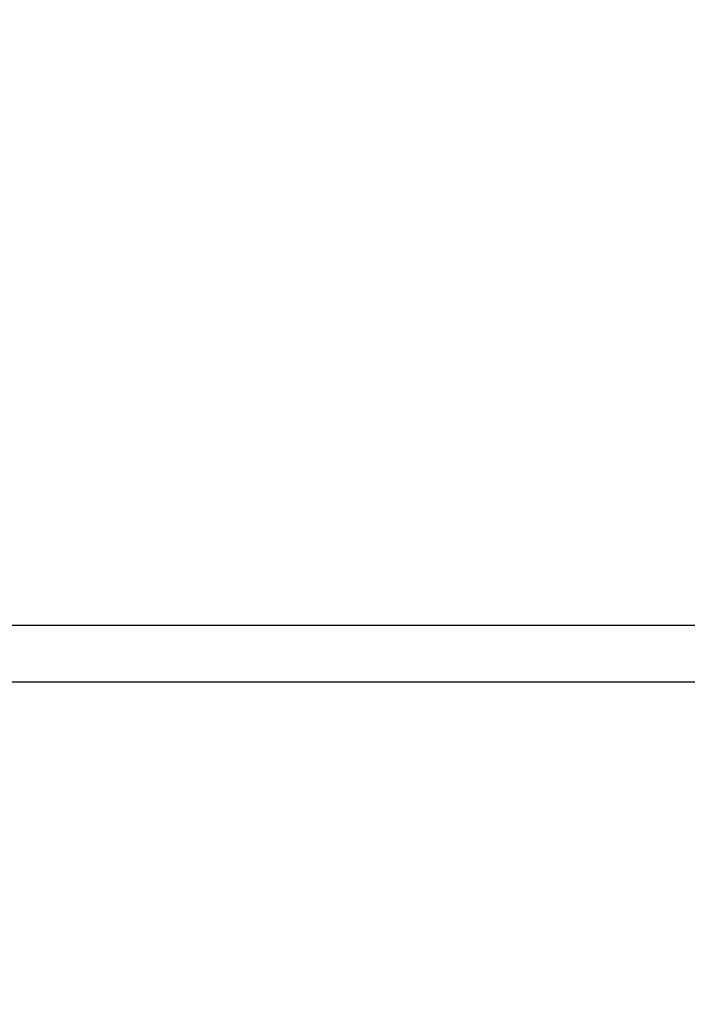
# Model space of a CAD drawing. Header units: inches. Extents: x 0 to 22, y 0 to 17.
# Tile 25 of 85: x 9.948 to 10.527, y 5.011 to 5.865. Entities that reach past the tile are written whole.
import ezdxf

# ---------------------------------------------------------------- set-up
doc = ezdxf.new("R2010")
doc.units = ezdxf.units.IN
doc.header["$LTSCALE"] = 1.21
doc.header["$MEASUREMENT"] = 0
doc.layers.get('0').update_dxf_attribs({"linetype": 'CONTINUOUS'})
doc.layers.add('DIMENSIONS', color=7, linetype='CONTINUOUS')
doc.styles.get("Standard").update_dxf_attribs({"font": 'txt', "width": 0.8})
doc.dimstyles.new('DIMSTYLE_2', dxfattribs={"dimtxt": 0.125, "dimasz": 0.18, "dimexe": 0.18, "dimexo": 0.0625, "dimgap": 0.09, "dimtad": 0, "dimtih": 1, "dimtoh": 1, "dimdec": 3, "dimzin": 4, "dimdsep": 46, "dimtxsty": 'STANDARD', "dimblk": '_FILLED', "dimblk1": '_FILLED', "dimblk2": '_FILLED', "dimcen": 0.09, "dimadec": 0, "dimazin": 0, "dimtp": 0.01, "dimtm": 0.01, "dimtfac": 1, "dimtdec": 3, "dimtofl": 0, "dimtmove": 0, "dimatfit": 3, "dimldrblk": '_FILLED', "dimfxl": 1, "dimtolj": 1, "dimtzin": 4, "dimarcsym": 0})

# ---------------------------------------------------------------- blocks, each defined once
blk = doc.blocks.new('_FILLED')
at = {"color": 0, "linetype": 'BYBLOCK'}
blk.add_solid([(0, 0), (-1, 0.1736), (-1, -0.1736)], dxfattribs=at)
blk = doc.blocks.new('*D11')
at = {"layer": 'DIMENSIONS', "color": 2, "linetype": 'CONTINUOUS'}
for p, q in [((8.7906, 5.86509), (8.7906, 4.15758)), ((12.92682, 4.97008), (12.92682, 4.15758)), ((8.7906, 4.28258), (10.21942, 4.28258)), ((12.92682, 4.28258), (11.76942, 4.28258))]:
    blk.add_line(p, q, dxfattribs=at)
at = {"layer": 'DIMENSIONS', "color": 2, "linetype": 'CONTINUOUS', "xscale": 0.18, "yscale": 0.18, "zscale": 0.18, "rotation": 180}
blk.add_blockref('_FILLED', (8.7906, 4.28258), dxfattribs=at)
at = {"layer": 'DIMENSIONS', "color": 2, "linetype": 'CONTINUOUS', "xscale": 0.18, "yscale": 0.18, "zscale": 0.18}
blk.add_blockref('_FILLED', (12.92682, 4.28258), dxfattribs=at)
at = {"layer": 'DIMENSIONS', "color": 2, "linetype": 'CONTINUOUS', "width": 0.8}
for s, p in [('[', (10.90692, 4.22008)), (']', (11.60692, 4.22008)), ('4.136', (10.28192, 4.22008)), ('105.06', (11.00692, 4.22008))]:
    blk.add_text(s, height=0.125, dxfattribs=at).set_placement(p)

msp = doc.modelspace()

# ---------------------------------------------------------------- linework, layer by layer
at = {"color": 9, "linetype": 'CONTINUOUS'}
msp.add_line((9.74638, 5.34014), (10.84139, 5.34014), dxfattribs=at)
at = {"color": 7, "linetype": 'CONTINUOUS'}
msp.add_line((12.92682, 5.29058), (9.74615, 5.29058), dxfattribs=at)

# ---------------------------------------------------------------- dimensions: what is measured, and where the dimension line sits
at = {"layer": 'DIMENSIONS', "color": 2, "linetype": 'CONTINUOUS'}
dim = msp.add_linear_dim(base=(8.7906, 4.28258), p1=(12.92682, 4.97008), p2=(8.7906, 5.86509), angle=180, dimstyle='DIMSTYLE_2', dxfattribs=at)
dim.commit()
dim.dimension.update_dxf_attribs({"geometry": '*D11', "text_midpoint": (10.99442, 4.28258), "dimtype": 160})

doc.saveas('drawing.dxf')
